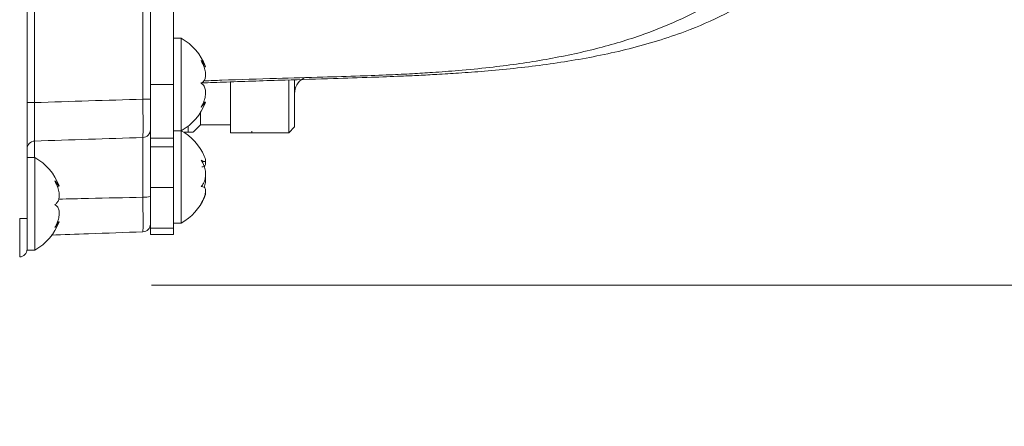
# Model space of a CAD drawing. Header units: millimetres. Extents: x 0 to 8410, y 0 to 5940.
# Tile 64 of 256: x 1591 to 1718, y 2890 to 2943. Entities that reach past the tile are written whole.
import ezdxf

# ---------------------------------------------------------------- set-up
doc = ezdxf.new("R2010")
doc.units = ezdxf.units.MM
doc.header["$LTSCALE"] = 10
doc.linetypes.add('CENTERX2', pattern=[20.32, 12.7, -2.54, 2.54, -2.54])

msp = doc.modelspace()

# ---------------------------------------------------------------- linework, layer by layer
at = {"color": 7, "linetype": 'Continuous', "lineweight": 0}
for p, q in [((1591.490794, 2973.209903), (1591.490794, 2920.164272)), ((1607.490796, 2934.544727), (1607.490796, 2959.544823)), ((1610.490788, 2934.544727), (1610.490788, 2959.544823)), ((1611.490775, 2940.544769), (1610.490788, 2940.544769)), ((1611.490775, 2928.544805), (1611.490775, 2940.544769)), ((1614.451486, 2936.854884), (1614.634354, 2936.854884)), ((1627.33512, 2935.324952), (1627.525378, 2935.434863)), ((1607.490796, 2927.586362), (1607.490796, 2934.544727)), ((1610.490788, 2927.586362), (1610.490788, 2934.544727)), ((1617.900628, 2928.274557), (1617.900628, 2934.819743)), ((1625.463206, 2928.274557), (1625.463206, 2935.071275)), ((1626.21196, 2935.087726), (1626.21196, 2929.023311)), ((1614.634354, 2932.23469), (1614.379633, 2932.23469)), ((1614.0108, 2929.314777), (1614.0108, 2930.927083)), ((1612.378288, 2928.369686), (1612.378288, 2929.130122)), ((1613.065679, 2928.369686), (1614.0108, 2929.314777)), ((1614.0108, 2929.314777), (1617.900628, 2929.314777)), ((1625.463206, 2928.274557), (1626.21196, 2929.023311)), ((1607.490796, 2926.466987), (1607.490796, 2927.586362)), ((1610.490788, 2928.544805), (1611.490775, 2928.544805)), ((1610.490788, 2926.466987), (1610.490788, 2927.586362)), ((1611.490775, 2916.544721), (1611.490775, 2928.544805)), ((1611.78847, 2928.369686), (1612.378288, 2928.369686)), ((1617.900628, 2928.274557), (1625.463206, 2928.274557)), ((1607.490796, 2921.152637), (1607.490796, 2926.466987)), ((1610.490788, 2921.152637), (1610.490788, 2926.466987)), ((1592.490781, 2925.04482), (1591.490794, 2925.04482)), ((1592.490781, 2913.044736), (1592.490781, 2925.04482)), ((1614.185471, 2924.533531), (1614.516545, 2924.533531)), ((1595.391262, 2921.359703), (1595.635522, 2921.359703)), ((1607.490796, 2915.872023), (1607.490796, 2921.152637)), ((1610.490788, 2921.152637), (1610.490788, 2915.872023)), ((1591.490794, 2917.925284), (1591.490794, 2920.164272)), ((1591.490794, 2917.925284), (1591.490794, 2917.147681)), ((1591.490794, 2917.147681), (1591.490794, 2913.150117)), ((1595.635522, 2916.729853), (1595.430393, 2916.729853)), ((1610.490788, 2916.544721), (1611.490775, 2916.544721)), ((1607.490796, 2915.872023), (1607.490796, 2915.04471)), ((1610.490788, 2915.04471), (1607.490796, 2915.04471)), ((1610.490788, 2915.872023), (1610.490788, 2915.04471)), ((1591.490794, 2913.044736), (1591.490794, 2913.150117)), ((1591.490794, 2913.044736), (1592.490781, 2913.044736))]:
    msp.add_line(p, q, dxfattribs=at)
at = {"color": 8, "linetype": 'Continuous', "lineweight": 0}
for p, q in [((1592.455882, 2961.903259), (1592.455882, 2932.186291)), ((1606.525678, 2932.638332), (1606.525678, 2961.451218)), ((1610.490788, 2934.544727), (1607.490796, 2934.544727)), ((1607.490796, 2932.638332), (1606.525678, 2932.638332)), ((1592.455882, 2932.186291), (1591.490794, 2932.186291)), ((1606.525678, 2919.908926), (1606.525678, 2927.666232)), ((1610.490788, 2927.586362), (1607.490796, 2927.586362)), ((1592.455882, 2927.200243), (1592.455882, 2925.04482)), ((1610.490788, 2926.466987), (1607.490796, 2926.466987)), ((1607.490796, 2921.152637), (1610.490788, 2921.152637)), ((1591.490794, 2917.147681), (1590.525675, 2917.147681)), ((1610.490788, 2915.872023), (1607.490796, 2915.872023))]:
    msp.add_line(p, q, dxfattribs=at)
at = {"color": 7, "linetype": 'CENTERX2', "lineweight": 0}
msp.add_line((1201.243864, 2908.466676), (2883.288741, 2908.466676), dxfattribs=at)
at = {"color": 7, "linetype": 'Continuous', "lineweight": 0, "flags": 128}
msp.add_lwpolyline([(1620.677162, 2928.470537), (1620.680589, 2928.431198), (1620.68354, 2928.397581), (1620.685983, 2928.369686)], dxfattribs=at)
at = {"color": 7, "linetype": 'Continuous', "lineweight": 0}
for centre, radius, start, end in [((1608.091804, 2934.425376), 7, 20.64095396, 60.95025276), ((1628.458273, 2933.379633), 2.246305, 120, 180), ((1608.091804, 2934.664154), 7, 299.04974724, 339.38882025), ((1608.091804, 2922.425376), 7, 23.83434912, 60.95025276), ((1589.091804, 2918.925376), 7, 20.63583173, 60.95025276), ((1608.091804, 2922.664154), 7, 299.04974724, 336.28259045), ((1589.091804, 2919.164154), 7, 299.04974724, 339.39066495), ((1606.490786, 2916.409724), 1, 272, 0), ((1590.490786, 2913.150136), 1, 272, 0)]:
    msp.add_arc(centre, radius, start, end, dxfattribs=at)
at = {"color": 8, "linetype": 'Continuous', "lineweight": 0}
for centre, radius, start, end in [((1606.493357, 2928.663151), 0.997443, 271.85693721, 359.85783462), ((1592.489685, 2926.201923), 0.998892, 91.93928617, 179.93493135), ((1606.758567, 2922.376614), 2.478653, 264.60865746, 287.18237657)]:
    msp.add_arc(centre, radius, start, end, dxfattribs=at)
msp.add_ellipse((1590.490786, 2917.152575), major_axis=(-0.034893, 5.001829), ratio=0.0069702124, start_param=3.1417873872, end_param=4.7113657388, dxfattribs=at)
at = {"color": 7, "linetype": 'Continuous', "lineweight": 0}
for points, knots in [([(1709.626008, 3025.905654), (1709.356482, 3026.92909), (1708.842349, 3028.88134), (1708.0834, 3031.659814), (1707.367659, 3034.135278), (1706.672975, 3036.377243), (1706.007752, 3038.364056), (1705.384602, 3040.081122), (1704.85038, 3041.450272), (1704.392598, 3042.554347), (1703.95237, 3043.561967), (1703.484059, 3044.577868), (1702.938283, 3045.691373), (1702.309086, 3046.889485), (1701.593229, 3048.149151), (1700.83891, 3049.366322), (1700.096651, 3050.46528), (1699.425356, 3051.383915), (1698.80712, 3052.173248), (1698.154874, 3052.955788), (1697.355948, 3053.846399), (1696.305642, 3054.910053), (1695.021251, 3056.058604), (1693.599201, 3057.155863), (1692.07347, 3058.163797), (1690.552209, 3059.0135), (1688.965383, 3059.751588), (1687.341265, 3060.374727), (1685.505324, 3060.930748), (1682.916077, 3061.491786), (1679.678872, 3061.82243), (1675.975053, 3061.741375), (1672.442035, 3061.319423), (1668.897773, 3060.618072), (1665.144118, 3059.615285), (1661.091183, 3058.277721), (1656.673574, 3056.560799), (1651.920545, 3054.455875), (1646.930977, 3052.001889), (1641.83274, 3049.274744), (1636.747863, 3046.36361), (1631.83535, 3043.391011), (1627.261357, 3040.496528), (1623.090792, 3037.761755), (1619.01813, 3035.012342), (1614.680583, 3032.003152), (1609.796113, 3028.517502), (1604.333964, 3024.506122), (1598.338793, 3019.972348), (1591.992246, 3015.027022), (1583.903682, 3008.539039), (1574.209863, 3000.463026), (1562.960588, 2990.672712), (1551.860834, 2980.674308), (1542.709756, 2972.207703), (1535.52792, 2965.438242), (1530.250962, 2960.395934), (1525.05552, 2955.360849), (1519.948411, 2950.336463), (1514.935627, 2945.326218), (1510.011811, 2940.3235), (1504.991074, 2935.144625), (1499.631527, 2929.531059), (1493.717027, 2923.236835), (1487.218879, 2916.205974), (1480.179279, 2908.463235), (1472.643835, 2900.048827), (1464.660146, 2891.010709), (1456.293595, 2881.375094), (1447.585385, 2871.168136), (1441.809555, 2864.182147), (1438.838798, 2860.588953)], [0, 0, 0, 0, 0.0188589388, 0.0359742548, 0.051343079, 0.0649656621, 0.0781522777, 0.0891552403, 0.0979790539, 0.1046275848, 0.1103626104, 0.1169479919, 0.1239468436, 0.1317123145, 0.1402447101, 0.1488979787, 0.1563825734, 0.163005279, 0.1682752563, 0.1732172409, 0.1796569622, 0.1876276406, 0.1971245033, 0.2068747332, 0.2155956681, 0.2251034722, 0.2330140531, 0.2410191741, 0.2502201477, 0.2606115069, 0.2784224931, 0.2944247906, 0.3087302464, 0.3231103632, 0.3379553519, 0.3534823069, 0.3698472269, 0.3870520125, 0.4044532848, 0.4214409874, 0.4380319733, 0.4538852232, 0.4680437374, 0.4804561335, 0.4919099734, 0.5046743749, 0.5188847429, 0.5345289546, 0.5515932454, 0.5695953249, 0.5874535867, 0.6182451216, 0.6484084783, 0.6778461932, 0.7065030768, 0.7205596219, 0.7344521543, 0.7481902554, 0.7617802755, 0.7752248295, 0.7885265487, 0.8017671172, 0.8163921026, 0.8329333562, 0.8513719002, 0.8716826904, 0.8938316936, 0.9177830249, 0.9435053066, 0.9709423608, 1, 1, 1, 1]), ([(1658.394057, 3057.188317), (1658.216223, 3057.163989), (1656.809902, 3056.971599), (1653.941102, 3056.235849), (1649.673485, 3054.939429), (1645.334455, 3053.286989), (1641.027585, 3051.418091), (1636.887444, 3049.439911), (1632.569475, 3047.206907), (1628.122991, 3044.749185), (1623.690565, 3042.156509), (1619.485925, 3039.578001), (1615.741249, 3037.193803), (1612.311342, 3034.945723), (1608.837658, 3032.611282), (1604.922688, 3029.911492), (1600.415246, 3026.717329), (1595.289931, 3022.979649), (1589.611256, 3018.714312), (1583.577951, 3014.046989), (1575.897531, 3007.935362), (1566.70196, 3000.354278), (1556.036856, 2991.186542), (1545.556537, 2981.807489), (1536.978531, 2973.814824), (1530.289938, 2967.39967), (1525.388947, 2962.614146), (1520.571126, 2957.82869), (1515.837153, 2953.049252), (1511.187561, 2948.281674), (1506.60482, 2943.510228), (1501.90317, 2938.537085), (1496.866515, 2933.115096), (1491.315616, 2927.016026), (1485.255634, 2920.194778), (1478.742978, 2912.654821), (1471.849014, 2904.40574), (1464.646454, 2895.467166), (1457.195909, 2885.866944), (1449.531145, 2875.639505), (1444.511163, 2868.619197), (1441.928524, 2865.007445)], [0, 0, 0, 0, 0.0035895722, 0.0283865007, 0.0543333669, 0.0819733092, 0.1038435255, 0.1262879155, 0.1487397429, 0.1712033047, 0.1936271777, 0.2141189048, 0.2317468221, 0.2465068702, 0.2618466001, 0.279494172, 0.299561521, 0.3220324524, 0.3468848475, 0.3730906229, 0.3990348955, 0.4437052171, 0.4873491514, 0.5298400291, 0.5711158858, 0.5913436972, 0.6113362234, 0.6311159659, 0.650698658, 0.6700941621, 0.6893078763, 0.7085840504, 0.7301073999, 0.7543938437, 0.7814341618, 0.8112144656, 0.8437125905, 0.8789044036, 0.9167533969, 0.9571719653, 1, 1, 1, 1]), ([(1451.680738, 2851.393625), (1453.290574, 2853.369541), (1456.369897, 2857.14911), (1460.880276, 2862.546132), (1465.006218, 2867.412196), (1468.840837, 2871.874881), (1472.318128, 2875.878212), (1475.375129, 2879.36673), (1477.837057, 2882.157804), (1479.894349, 2884.479265), (1481.822515, 2886.646635), (1484.358104, 2889.486484), (1487.693537, 2893.203136), (1491.874959, 2897.834752), (1498.248494, 2904.840821), (1506.630156, 2913.922112), (1516.948779, 2924.817854), (1527.182935, 2935.296658), (1537.401222, 2945.390596), (1547.631275, 2955.188547), (1557.891171, 2964.761363), (1568.11365, 2974.086093), (1578.21403, 2983.040656), (1588.071421, 2991.482854), (1597.624823, 2999.338343), (1606.948749, 3006.694113), (1615.103248, 3012.846666), (1622.222503, 3018.001807), (1628.394264, 3022.30628), (1634.633613, 3026.47195), (1640.943773, 3030.469413), (1647.210492, 3034.191671), (1652.494314, 3037.086066), (1656.672523, 3039.196054), (1659.723056, 3040.632969), (1662.317006, 3041.768431), (1664.592004, 3042.692153), (1666.968646, 3043.581036), (1669.598329, 3044.453649), (1672.476151, 3045.239571), (1674.923531, 3045.718155), (1676.867058, 3045.943432), (1678.360496, 3046.002877), (1679.697944, 3045.941632), (1680.847357, 3045.777612), (1681.784932, 3045.546893), (1682.464632, 3045.311747), (1682.98052, 3045.094373), (1683.470896, 3044.851906), (1683.99728, 3044.544449), (1684.560499, 3044.155865), (1685.122262, 3043.698891), (1685.622203, 3043.227392), (1686.031614, 3042.794877), (1686.349576, 3042.429862), (1686.607754, 3042.11371), (1686.842122, 3041.811172), (1687.110903, 3041.448632), (1687.306946, 3041.160852), (1687.41535, 3041.001722)], [0, 0, 0, 0, 0.0193530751, 0.0370189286, 0.0529438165, 0.06708677, 0.0807734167, 0.0921539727, 0.101205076, 0.1080275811, 0.1147824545, 0.1222862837, 0.1355973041, 0.150774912, 0.1669958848, 0.2030660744, 0.2379929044, 0.2718669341, 0.3048238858, 0.3376041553, 0.3704304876, 0.4033628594, 0.4363482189, 0.4688964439, 0.5005678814, 0.5318215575, 0.5637864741, 0.5855020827, 0.6077906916, 0.6311692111, 0.655635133, 0.6811722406, 0.7070917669, 0.7228307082, 0.7369611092, 0.7494878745, 0.7604205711, 0.7713229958, 0.7873786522, 0.8054392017, 0.8253676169, 0.8385507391, 0.852030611, 0.8658187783, 0.8799101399, 0.892924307, 0.9040043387, 0.9119399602, 0.9208173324, 0.9307289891, 0.941690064, 0.9536306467, 0.9646236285, 0.9726031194, 0.9792894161, 0.9846709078, 0.98879862, 0.9938061, 1, 1, 1, 1]), ([(1712.210704, 3013.034389), (1712.125244, 3013.346379), (1711.804467, 3014.517456), (1711.244591, 3016.4139), (1710.555208, 3018.608509), (1709.928739, 3020.445784), (1709.378217, 3021.944939), (1708.916005, 3023.122696), (1708.515433, 3024.088569), (1708.06188, 3025.130604), (1707.468681, 3026.407316), (1706.658725, 3027.993682), (1705.726361, 3029.620631), (1704.773991, 3031.084488), (1703.989767, 3032.159676), (1703.3525, 3032.964414), (1702.745027, 3033.683725), (1701.965835, 3034.534149), (1700.9622, 3035.517995), (1699.788999, 3036.521454), (1698.544425, 3037.434435), (1697.314798, 3038.206957), (1696.144727, 3038.835784), (1694.966325, 3039.375442), (1693.740268, 3039.849206), (1692.338537, 3040.287842), (1690.065147, 3040.821415), (1686.970463, 3041.162512), (1683.115866, 3041.020263), (1679.327769, 3040.455857), (1675.373976, 3039.516014), (1671.025403, 3038.143966), (1666.43196, 3036.373581), (1661.667242, 3034.256606), (1656.876545, 3031.893768), (1651.940449, 3029.246167), (1646.987012, 3026.401969), (1642.216274, 3023.505248), (1637.84361, 3020.729499), (1633.694287, 3018.003142), (1629.353134, 3015.062275), (1624.358146, 3011.570546), (1618.592934, 3007.405663), (1612.082464, 3002.540685), (1605.057889, 2997.107383), (1596.610732, 2990.351596), (1586.963664, 2982.326791), (1576.18926, 2972.97448), (1565.600828, 2963.452259), (1556.915099, 2955.4067), (1550.119788, 2948.97446), (1545.135969, 2944.185245), (1540.233841, 2939.400502), (1535.416017, 2934.62238), (1530.686189, 2929.85182), (1526.025194, 2925.072371), (1521.237666, 2920.087707), (1515.802477, 2914.343148), (1509.467183, 2907.535721), (1502.165281, 2899.553227), (1494.15287, 2890.65445), (1485.456122, 2880.88168), (1476.150317, 2870.269409), (1466.315059, 2858.862226), (1459.748093, 2850.97745), (1456.360686, 2846.910283)], [0, 0, 0, 0, 0.0063393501, 0.0237951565, 0.0390096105, 0.0519916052, 0.0625808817, 0.0710417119, 0.0773955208, 0.0833513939, 0.0933526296, 0.1050958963, 0.1184756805, 0.1305308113, 0.1398346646, 0.144877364, 0.1506153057, 0.1579813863, 0.1669611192, 0.1773034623, 0.1869952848, 0.1955860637, 0.2037780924, 0.2107625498, 0.2181641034, 0.2265516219, 0.235915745, 0.257316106, 0.2761637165, 0.2932650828, 0.310919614, 0.3294049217, 0.3490904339, 0.3669328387, 0.3849822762, 0.4027531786, 0.4202526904, 0.4368487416, 0.4513674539, 0.4637811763, 0.477438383, 0.4931848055, 0.5110605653, 0.5310449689, 0.5526447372, 0.5741261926, 0.6057836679, 0.6367229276, 0.6668954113, 0.6962454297, 0.7106243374, 0.7248237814, 0.7388569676, 0.7527346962, 0.7664670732, 0.7800630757, 0.7937021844, 0.8089358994, 0.8287546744, 0.8511433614, 0.8760898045, 0.9035569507, 0.9334647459, 0.9656794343, 1, 1, 1, 1]), ([(1464.322228, 2841.202304), (1466.45905, 2843.793188), (1470.48523, 2848.674905), (1476.283264, 2855.506182), (1481.12616, 2861.130326), (1485.047205, 2865.632303), (1488.094323, 2869.105191), (1490.573162, 2871.914706), (1492.621071, 2874.226792), (1494.494249, 2876.334768), (1496.452704, 2878.532418), (1498.610139, 2880.946231), (1501.482377, 2884.150523), (1505.095531, 2888.165849), (1509.382656, 2892.899846), (1513.747971, 2897.682894), (1520.033075, 2904.506803), (1528.230899, 2913.255169), (1538.383112, 2923.758391), (1548.414324, 2933.752985), (1558.363202, 2943.335708), (1568.268046, 2952.597593), (1578.177293, 2961.618169), (1588.001221, 2970.28858), (1597.607786, 2978.471644), (1606.913658, 2986.087229), (1615.977261, 2993.206354), (1623.880021, 2999.144135), (1630.760968, 3004.10598), (1636.736868, 3008.2566), (1642.8216, 3012.301877), (1649.026325, 3016.213431), (1655.213953, 3019.865404), (1660.429119, 3022.697707), (1664.537807, 3024.751161), (1667.519367, 3026.13886), (1670.049934, 3027.2326), (1672.286581, 3028.128108), (1674.654468, 3028.999618), (1677.311907, 3029.862054), (1680.241741, 3030.631535), (1682.885279, 3031.110768), (1685.144146, 3031.311348), (1687.03522, 3031.291628), (1688.696066, 3031.086117), (1690.060071, 3030.746255), (1691.021173, 3030.39244), (1691.741642, 3030.063088), (1692.373135, 3029.724592), (1693.04134, 3029.303508), (1693.73408, 3028.791566), (1694.398123, 3028.218241), (1694.966276, 3027.656142), (1695.416389, 3027.162825), (1695.761222, 3026.755302), (1696.04193, 3026.403164), (1696.313625, 3026.045432), (1696.639241, 3025.594441), (1697.055032, 3024.978884), (1697.559208, 3024.168659), (1698.173297, 3023.083945), (1698.885849, 3021.672995), (1699.680999, 3019.880492), (1700.517377, 3017.725106), (1701.381878, 3015.186686), (1702.269657, 3012.255032), (1703.18628, 3008.936664), (1703.806709, 3006.583834), (1704.130608, 3005.355522)], [0, 0, 0, 0, 0.0214462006, 0.040408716, 0.0567812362, 0.068264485, 0.0779175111, 0.0857226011, 0.0916755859, 0.0971741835, 0.1032688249, 0.1099597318, 0.1172464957, 0.1298990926, 0.1433020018, 0.1565361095, 0.1695959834, 0.1999844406, 0.229381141, 0.2579180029, 0.2855380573, 0.3132193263, 0.3409929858, 0.3688070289, 0.3962640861, 0.4230083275, 0.4493794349, 0.4761931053, 0.4943060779, 0.512923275, 0.5326049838, 0.5533447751, 0.5751269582, 0.5971641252, 0.6104201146, 0.622260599, 0.6326919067, 0.6417653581, 0.6510384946, 0.6646293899, 0.6798609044, 0.6966004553, 0.7099881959, 0.7238691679, 0.7382752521, 0.7517857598, 0.7627895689, 0.7696798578, 0.7773730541, 0.7858827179, 0.7952244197, 0.8050575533, 0.8137304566, 0.8200255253, 0.8252970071, 0.8295335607, 0.8330527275, 0.8378211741, 0.8441820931, 0.8521545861, 0.8617612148, 0.8747733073, 0.8899906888, 0.9074489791, 0.9271760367, 0.9491859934, 0.9734721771, 1, 1, 1, 1]), ([(1497.740049, 2894.618556), (1498.550224, 2895.547207), (1501.131301, 2898.505726), (1505.568822, 2903.490649), (1512.491144, 2911.160474), (1520.944129, 2920.291939), (1530.908604, 2930.701035), (1540.770395, 2940.638502), (1550.557799, 2950.163557), (1560.32073, 2959.347595), (1570.112797, 2968.251456), (1579.832114, 2976.784266), (1589.337978, 2984.827537), (1598.53534, 2992.314042), (1607.454706, 2999.284688), (1614.916864, 3004.870375), (1621.044043, 3009.268746), (1624.492207, 3011.698947), (1626.271974, 3012.894742), (1626.456398, 3013.018653)], [0, 0, 0, 0, 0.02032761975, 0.06476021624, 0.1093079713, 0.18885594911, 0.26628338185, 0.34138981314, 0.41400061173, 0.48675146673, 0.55977060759, 0.63294776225, 0.70520686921, 0.77558049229, 0.844781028, 0.91449891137, 0.95454295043, 0.99528962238, 1, 1, 1, 1]), ([(1614.55204, 2935.01465), (1615.284923, 2935.04143), (1618.395717, 2935.155096), (1623.512188, 2935.324625), (1629.503889, 2935.49148), (1634.404676, 2935.631047), (1638.2733, 2935.777343), (1641.407268, 2935.930686), (1644.370051, 2936.110306), (1647.725037, 2936.364294), (1652.518774, 2936.834479), (1658.401414, 2937.649814), (1664.957235, 2938.99848), (1670.622731, 2940.654276), (1675.481659, 2942.552663), (1679.655748, 2944.622626), (1683.643432, 2947.138886), (1687.394915, 2950.140609), (1690.86255, 2953.524705), (1693.970127, 2957.035283), (1696.655075, 2960.408963), (1698.860193, 2963.521886), (1700.791066, 2966.576118), (1702.654145, 2969.899283), (1704.451639, 2973.653669), (1706.02104, 2977.403045), (1706.860211, 2979.788609), (1707.224864, 2980.825231)], [0, 0, 0, 0, 0.018605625, 0.0789733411, 0.1298571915, 0.1706167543, 0.2033312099, 0.2281102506, 0.2503102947, 0.2787636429, 0.3136886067, 0.3730406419, 0.430553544, 0.4859220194, 0.5263890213, 0.5676367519, 0.6101866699, 0.6543366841, 0.7002015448, 0.7454932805, 0.7860451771, 0.8216862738, 0.8530309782, 0.8880189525, 0.9292687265, 0.9692644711, 1, 1, 1, 1]), ([(1614.057202, 2934.744284), (1615.166979, 2934.784336), (1618.80853, 2934.915759), (1624.546654, 2935.108759), (1630.821551, 2935.29506), (1635.852551, 2935.453853), (1639.547364, 2935.596958), (1642.374463, 2935.726433), (1644.856302, 2935.856096), (1647.691608, 2936.027516), (1651.028813, 2936.274189), (1655.93436, 2936.732591), (1662.243833, 2937.568928), (1669.719401, 2939.072092), (1676.388341, 2941.094167), (1682.058024, 2943.557117), (1686.647667, 2946.222019), (1690.639465, 2949.233936), (1694.429725, 2952.846684), (1697.967568, 2957.134212), (1701.170781, 2962.214895), (1703.506858, 2967.335358), (1705.12238, 2972.385473), (1705.643263, 2975.608826), (1705.909092, 2977.25384)], [0, 0, 0, 0, 0.0287243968, 0.0942543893, 0.1484785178, 0.1910277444, 0.2244321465, 0.2441671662, 0.264315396, 0.2888141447, 0.3178062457, 0.3511711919, 0.4169438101, 0.4838426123, 0.551488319, 0.601720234, 0.6499527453, 0.6960682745, 0.7396728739, 0.795564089, 0.8513731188, 0.9078986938, 0.9529967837, 1, 1, 1, 1]), ([(1614.634354, 2936.877415), (1614.641038, 2936.876689), (1614.657415, 2936.87491), (1614.516375, 2937.086939), (1614.306877, 2937.375691), (1614.138241, 2937.591384), (1614.083458, 2937.661454)], [0, 0, 0, 0, 0.212567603, 0.5207552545, 0.8443129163, 1, 1, 1, 1]), ([(1614.083458, 2937.661454), (1614.23136, 2937.37477), (1614.487641, 2936.878014), (1614.657062, 2936.119029), (1614.663087, 2935.523581), (1614.520062, 2935.067885), (1614.306502, 2934.825282), (1614.138154, 2934.748851), (1614.083458, 2934.724018)], [0, 0, 0, 0, 0.2355386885, 0.4081341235, 0.581135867, 0.7450625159, 0.9171712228, 1, 1, 1, 1]), ([(1614.083458, 2934.724018), (1614.231357, 2934.607568), (1614.487617, 2934.405798), (1614.657065, 2933.828865), (1614.663075, 2933.204531), (1614.520085, 2932.530521), (1614.306465, 2931.99379), (1614.138142, 2931.702065), (1614.083458, 2931.607291)], [0, 0, 0, 0, 0.2355665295, 0.4081581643, 0.5811436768, 0.7450784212, 0.9171823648, 1, 1, 1, 1]), ([(1607.490796, 2932.638332), (1607.490796, 2932.476482), (1607.490796, 2931.867445), (1607.490796, 2930.831922), (1607.490796, 2929.732328), (1607.490796, 2928.927032), (1607.490796, 2928.74946), (1607.490796, 2928.660676)], [0, 0, 0, 0, 0.0829462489, 0.3121247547, 0.5413296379, 0.7706694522, 1, 1, 1, 1]), ([(1614.083458, 2931.607291), (1614.229683, 2931.775403), (1614.483036, 2932.066677), (1614.652962, 2932.252675), (1614.640853, 2932.216363), (1614.635873, 2932.20143)], [0, 0, 0, 0, 0.4455783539, 0.7720182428, 1, 1, 1, 1]), ([(1613.012928, 2928.369686), (1612.970071, 2928.369686), (1612.909657, 2928.369686), (1612.49794, 2928.369686), (1612.378288, 2928.369686)], [0, 0, 0, 0, 0.7093825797, 1, 1, 1, 1]), ([(1614.492465, 2925.253317), (1614.548407, 2925.114194), (1614.664832, 2924.824656), (1614.661099, 2924.576076), (1614.520624, 2924.506007), (1614.306443, 2924.590366), (1614.138139, 2924.699619), (1614.083458, 2924.735114)], [0, 0, 0, 0, 0.2128168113, 0.4429077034, 0.6609349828, 0.889839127, 1, 1, 1, 1]), ([(1614.083458, 2924.735114), (1614.231354, 2924.486298), (1614.487594, 2924.055209), (1614.657076, 2923.269522), (1614.663074, 2922.571836), (1614.520075, 2921.945011), (1614.306506, 2921.527058), (1614.138144, 2921.337477), (1614.083458, 2921.275899)], [0, 0, 0, 0, 0.2355700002, 0.408139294, 0.5811329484, 0.7450799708, 0.9171988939, 1, 1, 1, 1]), ([(1614.195634, 2923.832461), (1614.301192, 2923.832812), (1614.514437, 2923.833519), (1614.645864, 2924.121236), (1614.683058, 2924.398371), (1614.63323, 2924.592709), (1614.631194, 2924.600646)], [0, 0, 0, 0, 0.3240059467, 0.6545421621, 0.9858913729, 1, 1, 1, 1]), ([(1614.492465, 2921.190426), (1614.545856, 2921.396622), (1614.656961, 2921.825704), (1614.682864, 2922.317018), (1614.633227, 2922.535805), (1614.631194, 2922.544763)], [0, 0, 0, 0, 0.4701267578, 0.978306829, 1, 1, 1, 1]), ([(1595.634777, 2921.387241), (1595.640023, 2921.377199), (1595.65422, 2921.350023), (1595.515616, 2921.514847), (1595.307011, 2921.767484), (1595.138279, 2921.966361), (1595.083464, 2922.030971)], [0, 0, 0, 0, 0.1865576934, 0.5049178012, 0.8391633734, 1, 1, 1, 1]), ([(1595.083464, 2922.030971), (1595.231364, 2921.747475), (1595.487629, 2921.256266), (1595.657071, 2920.482145), (1595.663098, 2919.859713), (1595.52003, 2919.366044), (1595.306495, 2919.087518), (1595.13815, 2918.989033), (1595.083464, 2918.95704)], [0, 0, 0, 0, 0.2355500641, 0.4081341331, 0.581130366, 0.7450702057, 0.9171866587, 1, 1, 1, 1]), ([(1614.083458, 2921.275899), (1614.231356, 2921.277748), (1614.487605, 2921.280951), (1614.657072, 2920.97748), (1614.663085, 2920.541906), (1614.520067, 2919.983328), (1614.306468, 2919.481528), (1614.138142, 2919.182556), (1614.083458, 2919.085428)], [0, 0, 0, 0, 0.2355696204, 0.408148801, 0.5811524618, 0.745069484, 0.9171804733, 1, 1, 1, 1]), ([(1607.490796, 2920.008585), (1607.490796, 2919.848146), (1607.490796, 2919.244421), (1607.490796, 2918.245855), (1607.490796, 2917.231458), (1607.490796, 2916.542285), (1607.490796, 2916.453946), (1607.490796, 2916.409776)], [0, 0, 0, 0, 0.08294553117, 0.31212119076, 0.54133447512, 0.77066817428, 1, 1, 1, 1]), ([(1614.083458, 2919.085428), (1614.232612, 2919.337865), (1614.491035, 2919.775235), (1614.647498, 2920.239644), (1614.682938, 2920.463892), (1614.633229, 2920.487897), (1614.631194, 2920.488879)], [0, 0, 0, 0, 0.4002659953, 0.6934990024, 0.9874545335, 1, 1, 1, 1]), ([(1595.083464, 2918.95704), (1595.231362, 2918.861021), (1595.487608, 2918.69466), (1595.657076, 2918.160935), (1595.663097, 2917.563315), (1595.520031, 2916.90172), (1595.306475, 2916.364235), (1595.138149, 2916.067221), (1595.083464, 2915.970728)], [0, 0, 0, 0, 0.2355669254, 0.4081400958, 0.5811326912, 0.7450643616, 0.9171768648, 1, 1, 1, 1]), ([(1595.083464, 2915.970728), (1595.228762, 2916.154892), (1595.480515, 2916.473989), (1595.644374, 2916.703708), (1595.63704, 2916.702644), (1595.634777, 2916.702315)], [0, 0, 0, 0, 0.4855097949, 0.8412295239, 1, 1, 1, 1]), ([(1606.525678, 2915.410325), (1604.177382, 2915.328302), (1600.205082, 2915.189556), (1596.232884, 2915.050866), (1594.608921, 2914.994166)], [0, 0, 0, 0, 0.5911677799, 1, 1, 1, 1])]:
    msp.add_open_spline(points, degree=3, knots=knots, dxfattribs=at)
at = {"color": 8, "linetype": 'Continuous', "lineweight": 0}
for points, knots in [([(1592.455882, 2932.186291), (1594.79752, 2932.262458), (1599.487392, 2932.415007), (1604.177384, 2932.563821), (1606.525678, 2932.638332)], [0, 0, 0, 0, 0.4992967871, 1, 1, 1, 1]), ([(1606.525678, 2927.666232), (1606.528832, 2927.777363), (1606.535141, 2927.999635), (1606.538611, 2929.006213), (1606.536903, 2930.380614), (1606.531526, 2931.674832), (1606.526906, 2932.436039), (1606.525678, 2932.638332)], [0, 0, 0, 0, 0.2293217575, 0.4586646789, 0.6878854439, 0.9170542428, 1, 1, 1, 1]), ([(1592.455882, 2932.186291), (1592.454282, 2931.927846), (1592.449219, 2931.110189), (1592.443751, 2929.775456), (1592.442286, 2928.435257), (1592.44605, 2927.476662), (1592.452605, 2927.292386), (1592.455882, 2927.200243)], [0, 0, 0, 0, 0.10353899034, 0.32757226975, 0.55161330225, 0.77579575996, 1, 1, 1, 1]), ([(1606.525678, 2927.666232), (1604.177393, 2927.58913), (1599.487452, 2927.435142), (1594.797529, 2927.278469), (1592.455882, 2927.200243)], [0, 0, 0, 0, 0.50070682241, 1, 1, 1, 1]), ([(1595.576782, 2919.656441), (1596.878129, 2919.685983), (1600.527754, 2919.768833), (1604.177392, 2919.854077), (1606.525678, 2919.908926)], [0, 0, 0, 0, 0.3565702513, 1, 1, 1, 1]), ([(1606.525678, 2915.410325), (1606.528832, 2915.465654), (1606.535141, 2915.576318), (1606.538611, 2916.437922), (1606.536904, 2917.705809), (1606.531526, 2918.953821), (1606.526906, 2919.708386), (1606.525678, 2919.908926)], [0, 0, 0, 0, 0.2293174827, 0.4586601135, 0.6878872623, 0.9170502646, 1, 1, 1, 1])]:
    msp.add_open_spline(points, degree=3, knots=knots, dxfattribs=at)

doc.saveas('drawing.dxf')
